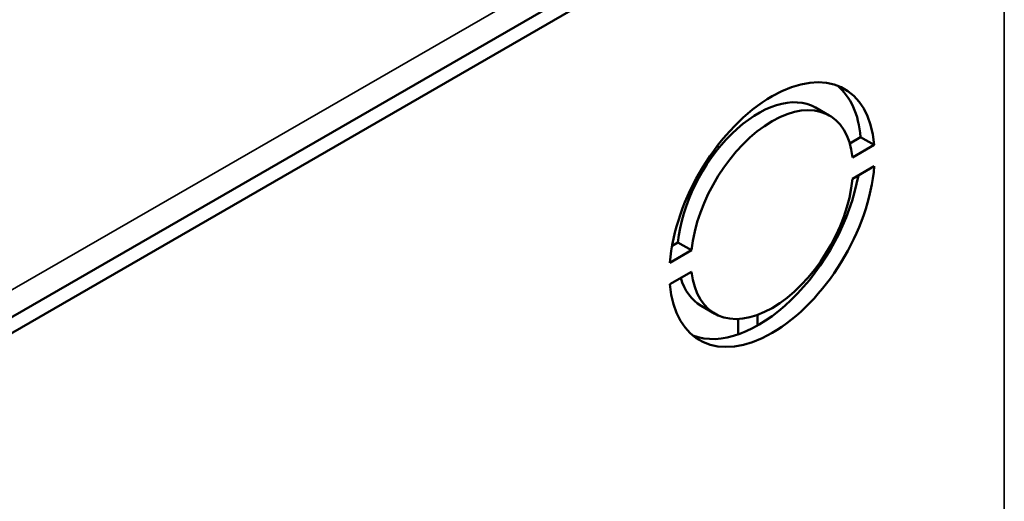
# Model space of a CAD drawing. Header units: inches. Extents: x 0 to 136, y 2 to 86.
# Tile 60 of 61: x 126.21 to 129.97, y 54.67 to 56.52. Entities that reach past the tile are written whole.
import ezdxf

# ---------------------------------------------------------------- set-up
doc = ezdxf.new("R2010")
doc.units = ezdxf.units.IN
doc.header["$LTSCALE"] = 4
doc.header["$MEASUREMENT"] = 0
doc.layers.add('Visible (ANSI)', color=7, linetype='Continuous', lineweight=50)
doc.layers.add('Visible Narrow (ANSI)', color=7, linetype='Continuous', lineweight=35)

msp = doc.modelspace()

# ---------------------------------------------------------------- linework, layer by layer
at = {"layer": 'Visible (ANSI)'}
for p, q in [((129.92, 57.5395), (124.1655, 54.2171)), ((129.9709, 57.5085), (124.2096, 54.1822)), ((129.3022, 56.1503), (129.2499, 56.1805)), ((129.3801, 56.0439), (129.4216, 56.0679)), ((129.474, 56.0377), (129.4216, 56.0679)), ((128.8815, 56.0279), (128.8735, 56.0325)), ((129.474, 56.0377), (129.3908, 55.9896)), ((128.8375, 55.9684), (128.8311, 55.9721)), ((129.3908, 55.908), (129.474, 55.956)), ((128.7013, 55.652), (128.7238, 55.665)), ((128.7761, 55.6348), (128.7238, 55.665)), ((128.7761, 55.6348), (128.693, 55.5867)), ((128.693, 55.5051), (128.7761, 55.5531)), ((128.8647, 55.3925), (128.8124, 55.4227)), ((129.0279, 55.347), (129.0279, 55.3879)), ((128.9543, 55.3133), (128.9543, 55.3722))]:
    msp.add_line(p, q, dxfattribs=at)
for centre, major_axis, start_param, end_param in [((129.0835, 55.7714), (0.2772, 0.4802), 5.588081, 8.549086), ((129.0311, 55.8016), (0.2772, 0.4802), 5.588081, 6.188679), ((129.0311, 55.8016), (0.2187, 0.3789), 0, 2.241659), ((129.0835, 55.7714), (0.2187, 0.3789), 5.612323, 8.524844), ((129.0835, 55.7714), (-0.2772, -0.4802), 5.588081, 8.549086), ((129.0835, 55.7714), (-0.2187, -0.3789), 5.612323, 8.524844), ((129.0311, 55.8016), (-0.2772, -0.4802), 0.094507, 2.130663), ((129.0311, 55.8016), (-0.2187, -0.3789), 5.785155, 6.283185)]:
    msp.add_ellipse(centre, major_axis=major_axis, ratio=0.57735, start_param=start_param, end_param=end_param, dxfattribs=at)
at = {"layer": 'Visible Narrow (ANSI)'}
for p, q in [((124.075, 54.2694), (129.7654, 57.5548)), ((129.9709, 47.4585), (129.9709, 57.5085))]:
    msp.add_line(p, q, dxfattribs=at)

doc.saveas('drawing.dxf')
